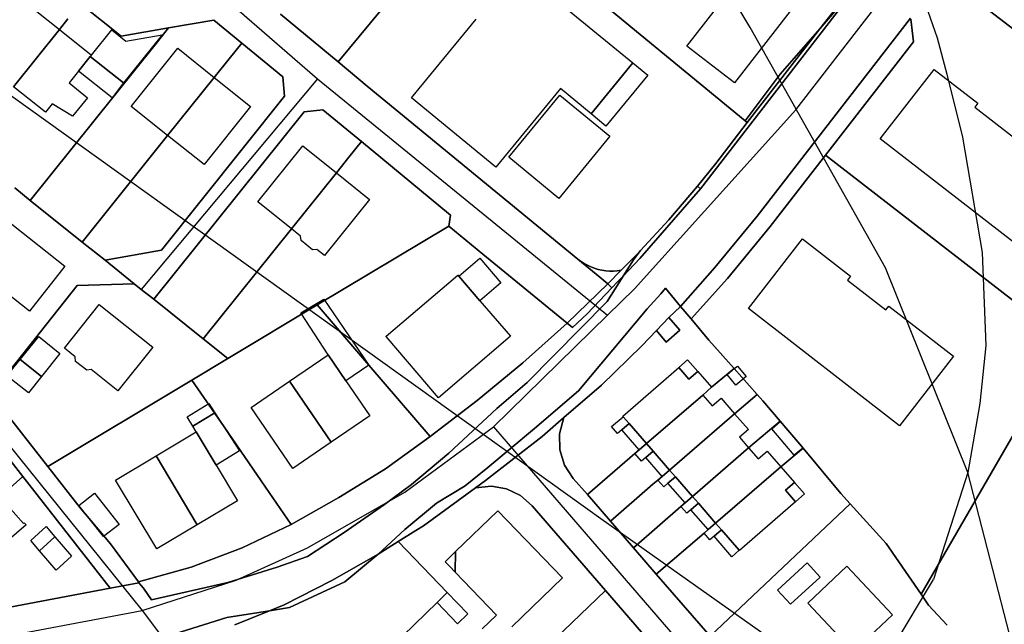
# Model space of a CAD drawing. Extents: x 577960 to 582939, y 6017202 to 6023066.
# Tile 57 of 217: x 578587 to 578735, y 6020746 to 6020836. Entities that reach past the tile are written whole.
import ezdxf

# ---------------------------------------------------------------- set-up
doc = ezdxf.new("R2010")
doc.units = 0
doc.header["$MEASUREMENT"] = 0
doc.linetypes.add('D', pattern=[0])
for name, color, linetype in [('LI__BAHNTR', 7, 'D'), ('LI__FLUR', 7, 'D'), ('LI__GEB', 7, 'Continuous'), ('LI__STRASSE', 7, 'Continuous')]:
    doc.layers.add(name, color=color, linetype=linetype)

msp = doc.modelspace()

# ---------------------------------------------------------------- linework, layer by layer
at = {"layer": 'LI__BAHNTR', "color": 250, "linetype": 'D', "true_color": 0x303030}
for p, q in [((578697.045, 6020835.321), (578664.259, 6020889.5)), ((578717.337, 6020799.235), (578697.045, 6020835.321)), ((578729.703, 6020768.485), (578717.337, 6020799.235)), ((578736.431, 6020742.458), (578729.703, 6020768.485))]:
    msp.add_line(p, q, dxfattribs=at)
at = {"layer": 'LI__FLUR', "color": 8, "linetype": 'D', "true_color": 0x808080}
for p, q in [((578696.272, 6020821.319), (578656.216, 6020854.287)), ((578656.216, 6020854.287), (578696.272, 6020821.319)), ((578654.396, 6020853.437), (578635.184, 6020830.167)), ((578635.184, 6020830.167), (578654.396, 6020853.437)), ((578689.564, 6020811.113), (578714.474, 6020843.27)), ((578714.474, 6020843.27), (578689.564, 6020811.113)), ((578726.203, 6020843.076), (578760.863, 6020816.216)), ((578760.863, 6020816.216), (578726.203, 6020843.076)), ((578711.555, 6020840.311), (578707.507, 6020835.104)), ((578707.507, 6020835.104), (578711.555, 6020840.311)), ((578602.586, 6020834.026), (578596.468, 6020838.934)), ((578596.468, 6020838.934), (578602.586, 6020834.026)), ((578710.366, 6020838.422), (578707.507, 6020835.104)), ((578707.507, 6020835.104), (578710.366, 6020838.422)), ((578593.33, 6020835.026), (578594.589, 6020836.595)), ((578594.589, 6020836.595), (578593.33, 6020835.026)), ((578616.501, 6020836.425), (578609.723, 6020835.255)), ((578609.723, 6020835.255), (578616.501, 6020836.425)), ((578620.699, 6020832.966), (578616.501, 6020836.425)), ((578616.501, 6020836.425), (578620.699, 6020832.966)), ((578635.184, 6020830.167), (578626.507, 6020837.314)), ((578626.507, 6020837.314), (578635.184, 6020830.167)), ((578721.107, 6020836.73), (578698.061, 6020806.995)), ((578698.061, 6020806.995), (578721.107, 6020836.73)), ((578721.13, 6020836.551), (578721.563, 6020833.182)), ((578721.563, 6020833.182), (578721.13, 6020836.551)), ((578586.442, 6020826.429), (578593.33, 6020835.026)), ((578593.33, 6020835.026), (578586.442, 6020826.429)), ((578609.723, 6020835.255), (578602.586, 6020834.026)), ((578602.586, 6020834.026), (578609.723, 6020835.255)), ((578609.723, 6020835.255), (578607.844, 6020832.916)), ((578607.844, 6020832.916), (578609.723, 6020835.255)), ((578696.601, 6020821.039), (578707.507, 6020835.104)), ((578707.507, 6020835.104), (578696.601, 6020821.039)), ((578707.507, 6020835.104), (578701.559, 6020828.296)), ((578701.559, 6020828.296), (578707.507, 6020835.104)), ((578607.844, 6020832.916), (578588.962, 6020809.355)), ((578588.962, 6020809.355), (578607.844, 6020832.916)), ((578618.82, 6020830.627), (578620.699, 6020832.966)), ((578620.699, 6020832.966), (578618.82, 6020830.627)), ((578620.699, 6020832.966), (578626.857, 6020827.898)), ((578626.857, 6020827.898), (578620.699, 6020832.966)), ((578721.563, 6020833.182), (578708.328, 6020816.141)), ((578708.328, 6020816.141), (578721.563, 6020833.182)), ((578616.571, 6020827.818), (578618.82, 6020830.627)), ((578618.82, 6020830.627), (578616.571, 6020827.818)), ((578635.184, 6020830.167), (578639.553, 6020826.508)), ((578639.553, 6020826.508), (578635.184, 6020830.167)), ((578609.574, 6020819.091), (578616.571, 6020827.818)), ((578616.571, 6020827.818), (578609.574, 6020819.091)), ((578626.857, 6020827.898), (578627.137, 6020825.019)), ((578627.137, 6020825.019), (578626.857, 6020827.898)), ((578701.559, 6020828.296), (578696.272, 6020821.319)), ((578696.272, 6020821.319), (578701.559, 6020828.296)), ((578639.553, 6020826.508), (578671.141, 6020800.557)), ((578671.141, 6020800.557), (578639.553, 6020826.508)), ((578627.137, 6020825.019), (578608.655, 6020801.898)), ((578608.655, 6020801.898), (578627.137, 6020825.019)), ((578607.485, 6020794.511), (578630.056, 6020822.67)), ((578630.056, 6020822.67), (578607.485, 6020794.511)), ((578630.056, 6020822.67), (578632.875, 6020822.94)), ((578632.875, 6020822.94), (578630.056, 6020822.67)), ((578632.875, 6020822.94), (578638.663, 6020818.181)), ((578638.663, 6020818.181), (578632.875, 6020822.94)), ((578691.853, 6020814.912), (578696.601, 6020821.039)), ((578696.601, 6020821.039), (578691.853, 6020814.912)), ((578696.601, 6020821.039), (578696.272, 6020821.319)), ((578696.272, 6020821.319), (578696.601, 6020821.039)), ((578596.759, 6020803.098), (578609.574, 6020819.091)), ((578609.574, 6020819.091), (578596.759, 6020803.098)), ((578636.794, 6020815.842), (578638.663, 6020818.181)), ((578638.663, 6020818.181), (578636.794, 6020815.842)), ((578638.663, 6020818.181), (578652.058, 6020807.145)), ((578652.058, 6020807.145), (578638.663, 6020818.181)), ((578634.915, 6020813.493), (578636.794, 6020815.842)), ((578636.794, 6020815.842), (578634.915, 6020813.493)), ((578708.328, 6020816.141), (578700.011, 6020805.433)), ((578700.011, 6020805.433), (578708.328, 6020816.141)), ((578744.563, 6020788.044), (578708.328, 6020816.141)), ((578708.328, 6020816.141), (578744.563, 6020788.044)), ((578689.124, 6020811.483), (578691.853, 6020814.912)), ((578691.853, 6020814.912), (578689.124, 6020811.483)), ((578628.157, 6020805.076), (578634.915, 6020813.493)), ((578634.915, 6020813.493), (578628.157, 6020805.076)), ((578684.836, 6020806.415), (578689.124, 6020811.483)), ((578689.124, 6020811.483), (578684.836, 6020806.415)), ((578689.124, 6020811.483), (578689.564, 6020811.113)), ((578689.564, 6020811.113), (578689.124, 6020811.483)), ((578586.623, 6020811.235), (578588.962, 6020809.355)), ((578588.962, 6020809.355), (578586.623, 6020811.235)), ((578680.488, 6020800.617), (578689.564, 6020811.113)), ((578689.564, 6020811.113), (578680.488, 6020800.617)), ((578588.962, 6020809.355), (578596.759, 6020803.098)), ((578596.759, 6020803.098), (578588.962, 6020809.355)), ((578652.058, 6020807.145), (578651.768, 6020805.496)), ((578651.768, 6020805.496), (578652.058, 6020807.145)), ((578698.061, 6020806.995), (578691.704, 6020799.268)), ((578691.704, 6020799.268), (578698.061, 6020806.995)), ((578651.768, 6020805.496), (578632.046, 6020793.671)), ((578632.046, 6020793.671), (578651.768, 6020805.496)), ((578656.917, 6020801.277), (578651.768, 6020805.496)), ((578651.768, 6020805.496), (578656.917, 6020801.277)), ((578680.588, 6020801.847), (578684.836, 6020806.415)), ((578684.836, 6020806.415), (578680.588, 6020801.847)), ((578700.011, 6020805.433), (578693.606, 6020797.654)), ((578693.606, 6020797.654), (578700.011, 6020805.433)), ((578614.902, 6020788.563), (578628.157, 6020805.076)), ((578628.157, 6020805.076), (578614.902, 6020788.563)), ((578600.188, 6020800.359), (578596.759, 6020803.098)), ((578596.759, 6020803.098), (578600.188, 6020800.359)), ((578608.655, 6020801.898), (578600.188, 6020800.359)), ((578600.188, 6020800.359), (578608.655, 6020801.898)), ((578669.582, 6020790.901), (578656.917, 6020801.277)), ((578656.917, 6020801.277), (578669.582, 6020790.901)), ((578677.659, 6020798.868), (578680.058, 6020801.307)), ((578680.058, 6020801.307), (578677.659, 6020798.868)), ((578680.588, 6020801.847), (578679.498, 6020800.457)), ((578679.498, 6020800.457), (578680.588, 6020801.847)), ((578680.058, 6020801.307), (578680.588, 6020801.847)), ((578680.588, 6020801.847), (578680.058, 6020801.307)), ((578600.188, 6020800.359), (578604.556, 6020796.85)), ((578604.556, 6020796.85), (578600.188, 6020800.359)), ((578671.141, 6020800.557), (578671.721, 6020800.128)), ((578674.45, 6020797.838), (578671.141, 6020800.557)), ((578671.141, 6020800.557), (578674.45, 6020797.838)), ((578671.721, 6020800.128), (578671.141, 6020800.557)), ((578671.721, 6020800.128), (578672.108, 6020799.884)), ((578672.108, 6020799.884), (578671.721, 6020800.128)), ((578672.108, 6020799.884), (578672.508, 6020799.661)), ((578672.508, 6020799.661), (578672.108, 6020799.884)), ((578672.508, 6020799.661), (578672.92, 6020799.461)), ((578672.92, 6020799.461), (578672.508, 6020799.661)), ((578672.92, 6020799.461), (578673.341, 6020799.283)), ((578673.341, 6020799.283), (578672.92, 6020799.461)), ((578677.969, 6020797.998), (578680.488, 6020800.617)), ((578680.488, 6020800.617), (578677.969, 6020797.998)), ((578679.498, 6020800.457), (578677.969, 6020797.998)), ((578677.969, 6020797.998), (578679.498, 6020800.457)), ((578673.341, 6020799.283), (578673.772, 6020799.129)), ((578673.772, 6020799.129), (578673.341, 6020799.283)), ((578673.772, 6020799.129), (578674.21, 6020798.998)), ((578674.21, 6020798.998), (578673.772, 6020799.129)), ((578674.21, 6020798.998), (578674.776, 6020798.876)), ((578674.776, 6020798.876), (578674.21, 6020798.998)), ((578674.776, 6020798.876), (578675.35, 6020798.793)), ((578675.35, 6020798.793), (578674.776, 6020798.876)), ((578675.35, 6020798.793), (578675.928, 6020798.751)), ((578675.928, 6020798.751), (578675.35, 6020798.793)), ((578677.969, 6020797.998), (578675.56, 6020794.18)), ((578675.56, 6020794.18), (578677.969, 6020797.998)), ((578677.659, 6020798.868), (578675.66, 6020796.849)), ((578675.66, 6020796.849), (578677.659, 6020798.868)), ((578675.928, 6020798.751), (578676.507, 6020798.749)), ((578676.507, 6020798.749), (578675.928, 6020798.751)), ((578676.507, 6020798.749), (578677.085, 6020798.789)), ((578677.085, 6020798.789), (578676.507, 6020798.749)), ((578677.085, 6020798.789), (578677.659, 6020798.868)), ((578677.659, 6020798.868), (578677.085, 6020798.789)), ((578677.129, 6020797.119), (578677.969, 6020797.998)), ((578677.969, 6020797.998), (578677.129, 6020797.119)), ((578691.704, 6020799.268), (578686.576, 6020793.443)), ((578686.576, 6020793.443), (578691.704, 6020799.268)), ((578595.999, 6020796.56), (578583.094, 6020780.327)), ((578583.094, 6020780.327), (578595.999, 6020796.56)), ((578604.556, 6020796.85), (578595.999, 6020796.56)), ((578595.999, 6020796.56), (578604.556, 6020796.85)), ((578604.556, 6020796.85), (578605.617, 6020796.003)), ((578605.617, 6020796.003), (578604.556, 6020796.85)), ((578675.66, 6020796.849), (578669.582, 6020790.901)), ((578669.582, 6020790.901), (578675.66, 6020796.849)), ((578675.66, 6020796.849), (578674.45, 6020797.838)), ((578674.45, 6020797.838), (578675.66, 6020796.849)), ((578676.259, 6020796.209), (578675.66, 6020796.849)), ((578675.66, 6020796.849), (578676.259, 6020796.209)), ((578676.259, 6020796.209), (578677.129, 6020797.119)), ((578677.129, 6020797.119), (578676.259, 6020796.209)), ((578693.606, 6020797.654), (578688.157, 6020791.572)), ((578688.157, 6020791.572), (578693.606, 6020797.654)), ((578605.617, 6020796.003), (578607.485, 6020794.511)), ((578607.485, 6020794.511), (578605.617, 6020796.003)), ((578672.541, 6020792.331), (578676.259, 6020796.209)), ((578676.259, 6020796.209), (578672.541, 6020792.331)), ((578683.627, 6020795.339), (578681.578, 6020793.06)), ((578681.578, 6020793.06), (578683.627, 6020795.339)), ((578684.326, 6020796.199), (578683.627, 6020795.339)), ((578683.627, 6020795.339), (578684.326, 6020796.199)), ((578686.576, 6020793.443), (578684.326, 6020796.199)), ((578684.326, 6020796.199), (578686.576, 6020793.443)), ((578614.902, 6020788.563), (578607.485, 6020794.511)), ((578607.485, 6020794.511), (578614.902, 6020788.563)), ((578632.046, 6020793.671), (578618.601, 6020785.604)), ((578618.601, 6020785.604), (578632.046, 6020793.671)), ((578632.046, 6020793.671), (578639.789, 6020784.631)), ((578639.789, 6020784.631), (578632.046, 6020793.671)), ((578675.56, 6020794.18), (578663.574, 6020782.005)), ((578663.574, 6020782.005), (578675.56, 6020794.18)), ((578670.342, 6020790.281), (578672.541, 6020792.331)), ((578672.541, 6020792.331), (578670.342, 6020790.281)), ((578681.578, 6020793.06), (578671.282, 6020780.765)), ((578671.282, 6020780.765), (578681.578, 6020793.06)), ((578686.576, 6020793.443), (578684.826, 6020791.751)), ((578684.826, 6020791.751), (578686.576, 6020793.443)), ((578686.576, 6020793.443), (578688.157, 6020791.572)), ((578688.157, 6020791.572), (578686.576, 6020793.443)), ((578669.582, 6020790.901), (578662.905, 6020784.984)), ((578662.905, 6020784.984), (578669.582, 6020790.901)), ((578669.582, 6020790.901), (578670.342, 6020790.281)), ((578670.342, 6020790.281), (578669.582, 6020790.901)), ((578684.826, 6020791.751), (578682.957, 6020789.801)), ((578682.957, 6020789.801), (578684.826, 6020791.751)), ((578686.466, 6020789.851), (578684.826, 6020791.751)), ((578684.826, 6020791.751), (578686.466, 6020789.851)), ((578688.157, 6020791.572), (578690.849, 6020788.389)), ((578690.849, 6020788.389), (578688.157, 6020791.572)), ((578682.957, 6020789.801), (578680.788, 6020787.532)), ((578680.788, 6020787.532), (578682.957, 6020789.801)), ((578682.957, 6020789.801), (578684.427, 6020788.072)), ((578684.427, 6020788.072), (578682.957, 6020789.801)), ((578684.427, 6020788.072), (578686.466, 6020789.851)), ((578686.466, 6020789.851), (578684.427, 6020788.072)), ((578618.601, 6020785.604), (578614.902, 6020788.563)), ((578614.902, 6020788.563), (578618.601, 6020785.604)), ((578690.849, 6020788.389), (578694.62, 6020784.131)), ((578694.62, 6020784.131), (578690.849, 6020788.389)), ((578722.691, 6020750.242), (578744.563, 6020788.044)), ((578744.563, 6020788.044), (578722.691, 6020750.242)), ((578680.788, 6020787.532), (578674.7, 6020781.605)), ((578674.7, 6020781.605), (578680.788, 6020787.532)), ((578613.233, 6020782.385), (578618.601, 6020785.604)), ((578618.601, 6020785.604), (578613.233, 6020782.385)), ((578662.905, 6020784.984), (578656.067, 6020779.296)), ((578656.067, 6020779.296), (578662.905, 6020784.984)), ((578639.789, 6020784.631), (578648.99, 6020773.888)), ((578648.99, 6020773.888), (578639.789, 6020784.631)), ((578694.62, 6020784.131), (578691.244, 6020781.295)), ((578691.244, 6020781.295), (578694.62, 6020784.131)), ((578694.62, 6020784.131), (578694.653, 6020784.094)), ((578694.653, 6020784.094), (578694.62, 6020784.131)), ((578694.653, 6020784.094), (578698.107, 6020780.194)), ((578698.107, 6020780.194), (578694.653, 6020784.094)), ((578613.233, 6020782.385), (578591.591, 6020769.411)), ((578591.591, 6020769.411), (578613.233, 6020782.385)), ((578618.042, 6020775.378), (578613.233, 6020782.385)), ((578613.233, 6020782.385), (578618.042, 6020775.378)), ((578663.574, 6020782.005), (578658.986, 6020778.096)), ((578658.986, 6020778.096), (578663.574, 6020782.005)), ((578671.282, 6020780.765), (578664.644, 6020775.127)), ((578664.644, 6020775.127), (578671.282, 6020780.765)), ((578674.7, 6020781.605), (578669.073, 6020776.737)), ((578669.073, 6020776.737), (578674.7, 6020781.605)), ((578691.244, 6020781.295), (578689.905, 6020780.135)), ((578689.905, 6020780.135), (578691.244, 6020781.295)), ((578591.591, 6020769.411), (578583.704, 6020779.467)), ((578583.704, 6020779.467), (578591.591, 6020769.411)), ((578656.067, 6020779.296), (578648.99, 6020773.888)), ((578648.99, 6020773.888), (578656.067, 6020779.296)), ((578689.905, 6020780.135), (578681.478, 6020772.848)), ((578681.478, 6020772.848), (578689.905, 6020780.135)), ((578694.703, 6020777.336), (578698.107, 6020780.194)), ((578698.107, 6020780.194), (578694.703, 6020777.336)), ((578698.107, 6020780.194), (578698.934, 6020779.261)), ((578698.934, 6020779.261), (578698.107, 6020780.194)), ((578698.934, 6020779.261), (578701.534, 6020776.225)), ((578701.534, 6020776.225), (578698.934, 6020779.261)), ((578658.986, 6020778.096), (578651.799, 6020771.419)), ((578651.799, 6020771.419), (578658.986, 6020778.096)), ((578684.927, 6020768.879), (578694.703, 6020777.336)), ((578694.703, 6020777.336), (578684.927, 6020768.879)), ((578669.073, 6020776.737), (578665.784, 6020773.888)), ((578665.784, 6020773.888), (578669.073, 6020776.737)), ((578668.423, 6020774.328), (578669.073, 6020776.737)), ((578669.073, 6020776.737), (578668.423, 6020774.328)), ((578701.534, 6020776.225), (578696.792, 6020772.208)), ((578696.792, 6020772.208), (578701.534, 6020776.225)), ((578701.534, 6020776.225), (578702.388, 6020775.229)), ((578702.388, 6020775.229), (578701.534, 6020776.225)), ((578624.271, 6020766.302), (578618.042, 6020775.378)), ((578618.042, 6020775.378), (578624.271, 6020766.302)), ((578664.644, 6020775.127), (578657.647, 6020769.25)), ((578657.647, 6020769.25), (578664.644, 6020775.127)), ((578668.463, 6020771.929), (578668.423, 6020774.328)), ((578668.423, 6020774.328), (578668.463, 6020771.929)), ((578702.388, 6020775.229), (578704.778, 6020772.406)), ((578704.778, 6020772.406), (578702.388, 6020775.229)), ((578648.99, 6020773.888), (578642.273, 6020769.08)), ((578642.273, 6020769.08), (578648.99, 6020773.888)), ((578665.784, 6020773.888), (578657.317, 6020767.29)), ((578657.317, 6020767.29), (578665.784, 6020773.888)), ((578681.478, 6020772.848), (578680.368, 6020771.888)), ((578680.368, 6020771.888), (578681.478, 6020772.848)), ((578584.533, 6020772.158), (578587.86, 6020767.889)), ((578587.86, 6020767.889), (578584.533, 6020772.158)), ((578651.799, 6020771.419), (578646.181, 6020766.701)), ((578646.181, 6020766.701), (578651.799, 6020771.419)), ((578669.153, 6020769.619), (578668.463, 6020771.929)), ((578668.463, 6020771.929), (578669.153, 6020769.619)), ((578679.739, 6020771.349), (578672.601, 6020765.181)), ((578672.601, 6020765.181), (578679.739, 6020771.349)), ((578680.368, 6020771.888), (578679.739, 6020771.349)), ((578679.739, 6020771.349), (578680.368, 6020771.888)), ((578696.792, 6020772.208), (578688.376, 6020764.901)), ((578688.376, 6020764.901), (578696.792, 6020772.208)), ((578701.641, 6020769.359), (578704.984, 6020772.16)), ((578704.984, 6020772.16), (578701.641, 6020769.359)), ((578704.778, 6020772.406), (578704.984, 6020772.16)), ((578704.984, 6020772.16), (578704.778, 6020772.406)), ((578704.984, 6020772.16), (578710.665, 6020765.342)), ((578710.665, 6020765.342), (578704.984, 6020772.16)), ((578596.45, 6020763.213), (578591.591, 6020769.411)), ((578591.591, 6020769.411), (578596.45, 6020763.213)), ((578642.273, 6020769.08), (578635.295, 6020764.742)), ((578635.295, 6020764.742), (578642.273, 6020769.08)), ((578657.647, 6020769.25), (578654.248, 6020766.491)), ((578654.248, 6020766.491), (578657.647, 6020769.25)), ((578670.482, 6020767.62), (578669.153, 6020769.619)), ((578669.153, 6020769.619), (578670.482, 6020767.62)), ((578683.817, 6020767.92), (578684.927, 6020768.879)), ((578684.927, 6020768.879), (578683.817, 6020767.92)), ((578691.844, 6020760.902), (578701.641, 6020769.359)), ((578701.641, 6020769.359), (578691.844, 6020760.902)), ((578587.86, 6020767.889), (578584.496, 6020764.884)), ((578584.496, 6020764.884), (578587.86, 6020767.889)), ((578587.86, 6020767.889), (578600.927, 6020751.12)), ((578600.927, 6020751.12), (578587.86, 6020767.889)), ((578657.317, 6020767.29), (578655.808, 6020766.191)), ((578655.808, 6020766.191), (578657.317, 6020767.29)), ((578672.601, 6020765.181), (578670.482, 6020767.62)), ((578670.482, 6020767.62), (578672.601, 6020765.181)), ((578682.438, 6020766.73), (578683.177, 6020767.37)), ((578683.177, 6020767.37), (578682.438, 6020766.73)), ((578683.177, 6020767.37), (578683.817, 6020767.92)), ((578683.817, 6020767.92), (578683.177, 6020767.37)), ((578628.128, 6020760.683), (578624.271, 6020766.302)), ((578624.271, 6020766.302), (578628.128, 6020760.683)), ((578646.181, 6020766.701), (578642.113, 6020763.722)), ((578642.113, 6020763.722), (578646.181, 6020766.701)), ((578647.991, 6020760.503), (578655.808, 6020766.191)), ((578655.808, 6020766.191), (578647.991, 6020760.503)), ((578654.248, 6020766.491), (578649.92, 6020763.882)), ((578649.92, 6020763.882), (578654.248, 6020766.491)), ((578655.808, 6020766.191), (578658.177, 6020766.471)), ((578658.177, 6020766.471), (578655.808, 6020766.191)), ((578658.177, 6020766.471), (578660.456, 6020766.051)), ((578660.456, 6020766.051), (578658.177, 6020766.471)), ((578660.456, 6020766.051), (578662.555, 6020765.051)), ((578662.555, 6020765.051), (578660.456, 6020766.051)), ((578676.04, 6020761.203), (578682.438, 6020766.73)), ((578682.438, 6020766.73), (578676.04, 6020761.203)), ((578635.295, 6020764.742), (578628.128, 6020760.683)), ((578628.128, 6020760.683), (578635.295, 6020764.742)), ((578662.555, 6020765.051), (578664.305, 6020763.512)), ((578664.305, 6020763.512), (578662.555, 6020765.051)), ((578672.601, 6020765.181), (578676.04, 6020761.203)), ((578676.04, 6020761.203), (578672.601, 6020765.181)), ((578688.376, 6020764.901), (578687.256, 6020763.941)), ((578687.256, 6020763.941), (578688.376, 6020764.901)), ((578710.665, 6020765.342), (578712.05, 6020763.801)), ((578712.05, 6020763.801), (578710.665, 6020765.342)), ((578600.978, 6020757.775), (578596.45, 6020763.213)), ((578596.45, 6020763.213), (578600.978, 6020757.775)), ((578642.113, 6020763.722), (578636.095, 6020759.484)), ((578636.095, 6020759.484), (578642.113, 6020763.722)), ((578649.92, 6020763.882), (578645.192, 6020759.923)), ((578645.192, 6020759.923), (578649.92, 6020763.882)), ((578664.305, 6020763.512), (578675.321, 6020750.787)), ((578675.321, 6020750.787), (578664.305, 6020763.512)), ((578686.636, 6020763.402), (578679.499, 6020757.214)), ((578679.499, 6020757.214), (578686.636, 6020763.402)), ((578687.256, 6020763.941), (578686.636, 6020763.402)), ((578686.636, 6020763.402), (578687.256, 6020763.941)), ((578712.05, 6020763.801), (578691.005, 6020743.909)), ((578691.005, 6020743.909), (578712.05, 6020763.801)), ((578712.05, 6020763.801), (578717.437, 6020757.825)), ((578717.437, 6020757.825), (578712.05, 6020763.801)), ((578679.499, 6020757.214), (578676.04, 6020761.203)), ((578676.04, 6020761.203), (578679.499, 6020757.214)), ((578628.128, 6020760.683), (578620.771, 6020757.185)), ((578620.771, 6020757.185), (578628.128, 6020760.683)), ((578645.192, 6020759.923), (578641.183, 6020756.245)), ((578641.183, 6020756.245), (578645.192, 6020759.923)), ((578644.192, 6020758.124), (578646.831, 6020759.783)), ((578646.831, 6020759.783), (578644.192, 6020758.124)), ((578646.831, 6020759.783), (578647.991, 6020760.503)), ((578647.991, 6020760.503), (578646.831, 6020759.783)), ((578690.105, 6020759.403), (578690.725, 6020759.943)), ((578690.725, 6020759.943), (578690.105, 6020759.403)), ((578690.725, 6020759.943), (578691.844, 6020760.902)), ((578691.844, 6020760.902), (578690.725, 6020759.943)), ((578636.095, 6020759.484), (578630.587, 6020755.905)), ((578630.587, 6020755.905), (578636.095, 6020759.484)), ((578641.183, 6020756.245), (578644.192, 6020758.124)), ((578644.192, 6020758.124), (578641.183, 6020756.245)), ((578651.56, 6020750.477), (578644.192, 6020758.124)), ((578644.192, 6020758.124), (578651.56, 6020750.477)), ((578682.938, 6020753.226), (578690.105, 6020759.403)), ((578690.105, 6020759.403), (578682.938, 6020753.226)), ((578605.217, 6020752.067), (578600.978, 6020757.775)), ((578600.978, 6020757.775), (578605.217, 6020752.067)), ((578620.771, 6020757.185), (578613.104, 6020754.276)), ((578613.104, 6020754.276), (578620.771, 6020757.185)), ((578682.938, 6020753.226), (578679.499, 6020757.214)), ((578679.499, 6020757.214), (578682.938, 6020753.226)), ((578717.437, 6020757.825), (578722.691, 6020750.242)), ((578722.691, 6020750.242), (578717.437, 6020757.825)), ((578630.587, 6020755.905), (578625.999, 6020754.276)), ((578625.999, 6020754.276), (578630.587, 6020755.905)), ((578634.236, 6020752.267), (578641.183, 6020756.245)), ((578641.183, 6020756.245), (578634.236, 6020752.267)), ((578636.175, 6020752.087), (578641.183, 6020756.245)), ((578641.183, 6020756.245), (578636.175, 6020752.087)), ((578613.104, 6020754.276), (578605.217, 6020752.067)), ((578605.217, 6020752.067), (578613.104, 6020754.276)), ((578625.999, 6020754.276), (578618.622, 6020751.967)), ((578618.622, 6020751.967), (578625.999, 6020754.276)), ((578627.079, 6020748.638), (578634.236, 6020752.267)), ((578634.236, 6020752.267), (578627.079, 6020748.638)), ((578691.005, 6020743.909), (578682.938, 6020753.226)), ((578682.938, 6020753.226), (578691.005, 6020743.909)), ((578600.927, 6020751.12), (578559.79, 6020743.403)), ((578559.79, 6020743.403), (578600.927, 6020751.12)), ((578600.927, 6020751.12), (578605.255, 6020751.932)), ((578605.255, 6020751.932), (578600.927, 6020751.12)), ((578605.255, 6020751.932), (578605.217, 6020752.067)), ((578605.217, 6020752.067), (578605.255, 6020751.932)), ((578605.937, 6020751.127), (578605.255, 6020751.932)), ((578605.255, 6020751.932), (578605.937, 6020751.127)), ((578607.156, 6020749.368), (578605.937, 6020751.127)), ((578605.937, 6020751.127), (578607.156, 6020749.368)), ((578618.622, 6020751.967), (578607.156, 6020749.368)), ((578607.156, 6020749.368), (578618.622, 6020751.967)), ((578627.888, 6020748.22), (578636.175, 6020752.087)), ((578636.175, 6020752.087), (578627.888, 6020748.22)), ((578675.321, 6020750.787), (578664.995, 6020740.94)), ((578664.995, 6020740.94), (578675.321, 6020750.787)), ((578682.708, 6020742.25), (578675.321, 6020750.787)), ((578675.321, 6020750.787), (578682.708, 6020742.25)), ((578650.02, 6020748.998), (578651.56, 6020750.477)), ((578651.56, 6020750.477), (578650.02, 6020748.998)), ((578654.648, 6020747.278), (578651.56, 6020750.477)), ((578651.56, 6020750.477), (578654.648, 6020747.278)), ((578723.812, 6020748.579), (578722.691, 6020750.242)), ((578722.691, 6020750.242), (578723.812, 6020748.579)), ((578624.887, 6020747.753), (578618.442, 6020746.751)), ((578618.442, 6020746.751), (578624.887, 6020747.753)), ((578619.652, 6020745.639), (578624.887, 6020747.753)), ((578624.887, 6020747.753), (578619.652, 6020745.639)), ((578624.887, 6020747.753), (578627.079, 6020748.638)), ((578627.079, 6020748.638), (578624.887, 6020747.753)), ((578624.887, 6020747.753), (578627.888, 6020748.22)), ((578627.888, 6020748.22), (578624.887, 6020747.753)), ((578641.713, 6020740.951), (578650.02, 6020748.998)), ((578650.02, 6020748.998), (578641.713, 6020740.951)), ((578650.02, 6020748.998), (578653.109, 6020745.789)), ((578653.109, 6020745.789), (578650.02, 6020748.998)), ((578726.626, 6020745.586), (578723.812, 6020748.579)), ((578723.812, 6020748.579), (578726.626, 6020745.586)), ((578618.442, 6020746.751), (578610.636, 6020744.306)), ((578610.636, 6020744.306), (578618.442, 6020746.751)), ((578653.109, 6020745.789), (578654.648, 6020747.278)), ((578654.648, 6020747.278), (578653.109, 6020745.789))]:
    msp.add_line(p, q, dxfattribs=at)
at = {"layer": 'LI__GEB', "color": 5, "linetype": 'D', "true_color": 0x0000ff}
for p, q in [((578658.345, 6020847.29), (578679.418, 6020829.986)), ((578687.515, 6020832.485), (578696.971, 6020844.63)), ((578588.261, 6020839.084), (578593.33, 6020835.026)), ((578704.068, 6020839.092), (578694.662, 6020827.027)), ((578646.19, 6020824.769), (578655.896, 6020836.544)), ((578593.33, 6020835.026), (578586.442, 6020826.429)), ((578586.442, 6020826.429), (578593.33, 6020835.026)), ((578593.33, 6020835.026), (578598.138, 6020831.177)), ((578604.116, 6020823.46), (578611.103, 6020832.186)), ((578611.103, 6020832.186), (578616.571, 6020827.818)), ((578694.662, 6020827.027), (578687.515, 6020832.485)), ((578597.969, 6020830.966), (578596.215, 6020828.78)), ((578598.138, 6020831.177), (578597.969, 6020830.966)), ((578679.418, 6020829.986), (578673.14, 6020822.369)), ((578716.554, 6020818.595), (578724.654, 6020829.023)), ((578724.654, 6020829.023), (578731.206, 6020823.934)), ((578596.215, 6020828.78), (578594.78, 6020826.992)), ((578616.571, 6020827.818), (578609.574, 6020819.091)), ((578609.574, 6020819.091), (578616.571, 6020827.818)), ((578616.571, 6020827.818), (578622.039, 6020823.45)), ((578591.241, 6020822.58), (578586.442, 6020826.429)), ((578594.78, 6020826.992), (578597.544, 6020824.774)), ((578668.552, 6020826.138), (578658.846, 6020814.362)), ((578673.14, 6020822.369), (578668.552, 6020826.138)), ((578597.544, 6020824.774), (578595.295, 6020821.98)), ((578658.846, 6020814.362), (578646.19, 6020824.769)), ((578592.243, 6020823.829), (578591.241, 6020822.58)), ((578595.295, 6020821.98), (578592.243, 6020823.829)), ((578609.574, 6020819.091), (578604.116, 6020823.46)), ((578622.039, 6020823.45), (578615.042, 6020814.723)), ((578731.206, 6020823.934), (578730.747, 6020823.342)), ((578730.747, 6020823.342), (578736.541, 6020818.84)), ((578615.042, 6020814.723), (578609.574, 6020819.091)), ((578623.129, 6020809.125), (578629.896, 6020817.532)), ((578629.896, 6020817.532), (578634.915, 6020813.493)), ((578738.616, 6020801.476), (578716.554, 6020818.595)), ((578634.915, 6020813.493), (578628.157, 6020805.076)), ((578628.157, 6020805.076), (578634.915, 6020813.493)), ((578634.915, 6020813.493), (578639.883, 6020809.495)), ((578628.157, 6020805.076), (578623.129, 6020809.125)), ((578639.883, 6020809.495), (578633.115, 6020801.088)), ((578586.193, 6020805.787), (578594.16, 6020799.459)), ((578629.517, 6020803.977), (578628.157, 6020805.076)), ((578629.627, 6020803.317), (578629.517, 6020803.977)), ((578631.316, 6020801.938), (578629.627, 6020803.317)), ((578696.776, 6020793.135), (578704.884, 6020803.572)), ((578704.884, 6020803.572), (578712.08, 6020797.984)), ((578631.996, 6020801.978), (578631.316, 6020801.938)), ((578633.115, 6020801.088), (578631.996, 6020801.978)), ((578594.16, 6020799.459), (578588.842, 6020792.702)), ((578588.842, 6020792.702), (578580.835, 6020799.06)), ((578642.392, 6020788.952), (578653.158, 6020798.139)), ((578653.158, 6020798.139), (578653.188, 6020798.109)), ((578653.188, 6020798.109), (578653.298, 6020797.979)), ((578653.298, 6020797.979), (578656.457, 6020794.28)), ((578712.08, 6020797.984), (578711.62, 6020797.391)), ((578711.62, 6020797.391), (578717.393, 6020792.907)), ((578594.1, 6020787.154), (578599.308, 6020793.721)), ((578599.308, 6020793.721), (578607.345, 6020787.334)), ((578629.557, 6020792.471), (578633.018, 6020794.531)), ((578633.018, 6020794.531), (578639.789, 6020784.631)), ((578656.457, 6020794.28), (578661.025, 6020788.952)), ((578633.672, 6020786.179), (578629.557, 6020792.471)), ((578719.47, 6020775.504), (578696.776, 6020793.135)), ((578717.393, 6020792.907), (578717.853, 6020793.499)), ((578717.853, 6020793.499), (578727.576, 6020785.948)), ((578642.362, 6020788.922), (578642.392, 6020788.952)), ((578650.239, 6020779.726), (578642.362, 6020788.922)), ((578660.995, 6020788.922), (578650.239, 6020779.726)), ((578661.025, 6020788.952), (578660.995, 6020788.922)), ((578595.68, 6020785.884), (578594.1, 6020787.154)), ((578607.345, 6020787.334), (578602.117, 6020780.776)), ((578627.887, 6020782.223), (578633.672, 6020786.179)), ((578636.343, 6020782.274), (578633.672, 6020786.179)), ((578633.672, 6020786.179), (578636.343, 6020782.274)), ((578585.454, 6020782.996), (578587.423, 6020785.455)), ((578587.423, 6020785.455), (578590.632, 6020782.905)), ((578595.76, 6020785.185), (578595.68, 6020785.884)), ((578597.429, 6020783.865), (578595.76, 6020785.185)), ((578727.576, 6020785.948), (578719.47, 6020775.504)), ((578598.119, 6020783.945), (578597.429, 6020783.865)), ((578602.117, 6020780.776), (578598.119, 6020783.945)), ((578639.789, 6020784.631), (578636.343, 6020782.274)), ((578677.899, 6020776.966), (578686.306, 6020784.283)), ((578686.306, 6020784.283), (578687.835, 6020782.524)), ((578687.835, 6020782.524), (578689.165, 6020783.684)), ((578689.165, 6020783.684), (578691.244, 6020781.295)), ((578693.581, 6020783.193), (578694.653, 6020784.094)), ((578694.896, 6020781.628), (578693.581, 6020783.193)), ((578694.653, 6020784.094), (578695.113, 6020784.479)), ((578695.113, 6020784.479), (578696.427, 6020782.915)), ((578588.662, 6020780.446), (578585.454, 6020782.996)), ((578590.632, 6020782.905), (578588.662, 6020780.446)), ((578622.102, 6020778.266), (578627.887, 6020782.223)), ((578627.887, 6020782.223), (578634.151, 6020773.065)), ((578634.151, 6020773.065), (578627.887, 6020782.223)), ((578636.343, 6020782.274), (578639.935, 6020777.021)), ((578696.427, 6020782.915), (578694.896, 6020781.628)), ((578691.244, 6020781.295), (578689.905, 6020780.135)), ((578612.496, 6020776.884), (578615.76, 6020778.839)), ((578615.76, 6020778.839), (578616.671, 6020777.441)), ((578689.905, 6020780.135), (578681.478, 6020772.848)), ((578681.478, 6020772.848), (578689.905, 6020780.135)), ((578689.905, 6020780.135), (578691.334, 6020778.496)), ((578691.334, 6020778.496), (578692.674, 6020779.665)), ((578692.674, 6020779.665), (578694.703, 6020777.336)), ((578616.671, 6020777.441), (578613.353, 6020775.453)), ((578628.365, 6020769.108), (578622.102, 6020778.266)), ((578694.703, 6020777.336), (578684.927, 6020768.879)), ((578684.927, 6020768.879), (578694.703, 6020777.336)), ((578694.703, 6020777.336), (578696.762, 6020774.967)), ((578613.353, 6020775.453), (578612.496, 6020776.884)), ((578639.935, 6020777.021), (578634.151, 6020773.065)), ((578676.23, 6020775.387), (578677.969, 6020776.886)), ((578678.859, 6020775.867), (578677.749, 6020774.907)), ((578677.969, 6020776.886), (578677.899, 6020776.966)), ((578678.859, 6020775.867), (578677.969, 6020776.886)), ((578677.969, 6020776.886), (578678.859, 6020775.867)), ((578681.478, 6020772.848), (578678.859, 6020775.867)), ((578700.26, 6020775.08), (578701.534, 6020776.16)), ((578701.534, 6020776.16), (578704.915, 6020772.167)), ((578607.835, 6020770.986), (578613.865, 6020774.598)), ((578613.865, 6020774.598), (578616.842, 6020769.629)), ((578677.12, 6020774.357), (578676.23, 6020775.387)), ((578677.749, 6020774.907), (578677.12, 6020774.357)), ((578696.762, 6020774.967), (578695.413, 6020773.797)), ((578703.64, 6020771.088), (578700.26, 6020775.08)), ((578634.151, 6020773.065), (578628.365, 6020769.108)), ((578680.368, 6020771.888), (578681.478, 6020772.848)), ((578682.458, 6020771.728), (578681.478, 6020772.848)), ((578681.478, 6020772.848), (578682.458, 6020771.728)), ((578695.413, 6020773.797), (578696.792, 6020772.208)), ((578679.739, 6020771.349), (578680.368, 6020771.888)), ((578680.698, 6020770.219), (578679.739, 6020771.349)), ((578682.458, 6020771.728), (578681.348, 6020770.769)), ((578684.927, 6020768.879), (578682.458, 6020771.728)), ((578696.792, 6020772.208), (578688.376, 6020764.901)), ((578688.376, 6020764.901), (578696.792, 6020772.208)), ((578696.792, 6020772.208), (578698.252, 6020770.539)), ((578698.252, 6020770.539), (578699.601, 6020771.708)), ((578699.601, 6020771.708), (578701.641, 6020769.359)), ((578704.915, 6020772.167), (578703.64, 6020771.088)), ((578601.768, 6020767.351), (578607.835, 6020770.986)), ((578607.835, 6020770.986), (578614.023, 6020760.658)), ((578614.023, 6020760.658), (578607.835, 6020770.986)), ((578681.348, 6020770.769), (578680.698, 6020770.219)), ((578616.842, 6020769.629), (578620.053, 6020764.27)), ((578683.817, 6020767.92), (578684.927, 6020768.879)), ((578685.807, 6020767.86), (578684.927, 6020768.879)), ((578684.927, 6020768.879), (578685.807, 6020767.86)), ((578691.844, 6020760.902), (578701.641, 6020769.359)), ((578701.641, 6020769.359), (578691.844, 6020760.902)), ((578701.641, 6020769.359), (578703.67, 6020767.02)), ((578607.956, 6020757.023), (578601.768, 6020767.351)), ((578683.177, 6020767.37), (578683.817, 6020767.92)), ((578684.057, 6020766.35), (578683.177, 6020767.37)), ((578685.807, 6020767.86), (578684.687, 6020766.9)), ((578688.376, 6020764.901), (578685.807, 6020767.86)), ((578703.67, 6020767.02), (578702.32, 6020765.85)), ((578684.687, 6020766.9), (578684.057, 6020766.35)), ((578702.32, 6020765.85), (578703.83, 6020764.111)), ((578584.498, 6020764.762), (578587.925, 6020760.825)), ((578596.239, 6020763.559), (578598.572, 6020765.404)), ((578598.572, 6020765.404), (578602.275, 6020760.72)), ((578620.053, 6020764.27), (578614.023, 6020760.658)), ((578687.256, 6020763.941), (578688.376, 6020764.901)), ((578688.376, 6020764.901), (578689.255, 6020763.891)), ((578689.255, 6020763.891), (578688.376, 6020764.901)), ((578703.83, 6020764.111), (578695.413, 6020756.794)), ((578599.942, 6020758.876), (578596.239, 6020763.559)), ((578652.809, 6020756.635), (578659.157, 6020762.752)), ((578659.157, 6020762.752), (578668.863, 6020752.696)), ((578686.636, 6020763.402), (578687.256, 6020763.941)), ((578687.526, 6020762.382), (578686.636, 6020763.402)), ((578688.136, 6020762.912), (578687.526, 6020762.382)), ((578689.255, 6020763.891), (578688.136, 6020762.912)), ((578691.844, 6020760.902), (578689.255, 6020763.891)), ((578588.325, 6020760.648), (578584.301, 6020757.17)), ((578587.925, 6020760.825), (578588.059, 6020760.945)), ((578588.059, 6020760.945), (578588.325, 6020760.648)), ((578589.016, 6020758.311), (578591.34, 6020760.419)), ((578591.34, 6020760.419), (578592.644, 6020758.871)), ((578602.275, 6020760.72), (578599.942, 6020758.876)), ((578614.023, 6020760.658), (578607.956, 6020757.023)), ((578690.105, 6020759.403), (578690.725, 6020759.943)), ((578690.725, 6020759.943), (578691.844, 6020760.902)), ((578692.724, 6020759.893), (578691.605, 6020758.923)), ((578691.844, 6020760.902), (578692.724, 6020759.893)), ((578692.724, 6020759.893), (578691.844, 6020760.902)), ((578695.383, 6020756.824), (578692.724, 6020759.893)), ((578590.328, 6020756.768), (578589.016, 6020758.311)), ((578592.644, 6020758.871), (578590.328, 6020756.768)), ((578690.985, 6020758.383), (578690.105, 6020759.403)), ((578691.605, 6020758.923), (578690.985, 6020758.383)), ((578652.759, 6020753.526), (578652.809, 6020756.635)), ((578695.413, 6020756.794), (578695.383, 6020756.824)), ((578701.121, 6020750.856), (578705.609, 6020754.945)), ((578705.609, 6020754.945), (578707.559, 6020752.805)), ((578705.67, 6020748.907), (578711.527, 6020754.435)), ((578711.527, 6020754.435), (578718.395, 6020747.147)), ((578658.947, 6020747.078), (578652.759, 6020753.526)), ((578668.863, 6020752.696), (578661.236, 6020745.339)), ((578707.559, 6020752.805), (578703.07, 6020748.717)), ((578703.07, 6020748.717), (578701.121, 6020750.856)), ((578712.537, 6020741.62), (578705.67, 6020748.907)), ((578656.788, 6020745.039), (578658.947, 6020747.078)), ((578718.395, 6020747.147), (578712.537, 6020741.62))]:
    msp.add_line(p, q, dxfattribs=at)
at = {"layer": 'LI__GEB', "color": 5, "linetype": 'D', "true_color": 0x0100ff}
for p, q in [((578598.138, 6020831.177), (578601.204, 6020834.975)), ((578601.204, 6020834.975), (578603.321, 6020833.267)), ((578608.734, 6020834.187), (578602.971, 6020826.988)), ((578603.321, 6020833.267), (578608.734, 6020834.187)), ((578596.215, 6020828.78), (578597.969, 6020830.966)), ((578597.969, 6020830.966), (578598.138, 6020831.177)), ((578597.969, 6020830.966), (578602.971, 6020826.988)), ((578602.971, 6020826.988), (578597.969, 6020830.966)), ((578673.14, 6020822.369), (578679.418, 6020829.986)), ((578679.418, 6020829.986), (578681.657, 6020828.147)), ((578601.252, 6020824.776), (578596.215, 6020828.78)), ((578681.657, 6020828.147), (578675.379, 6020820.52)), ((578602.971, 6020826.988), (578601.252, 6020824.776)), ((578660.785, 6020815.822), (578668.472, 6020825.148)), ((578668.472, 6020825.148), (578675.969, 6020819)), ((578675.379, 6020820.52), (578673.14, 6020822.369)), ((578675.969, 6020819), (578668.282, 6020809.634)), ((578668.282, 6020809.634), (578660.785, 6020815.822)), ((578653.298, 6020797.979), (578656.457, 6020800.688)), ((578656.457, 6020800.688), (578659.616, 6020796.989)), ((578656.457, 6020794.28), (578653.298, 6020797.979)), ((578659.616, 6020796.989), (578656.457, 6020794.28)), ((578587.423, 6020785.455), (578590.222, 6020788.933)), ((578590.222, 6020788.933), (578593.41, 6020786.394)), ((578593.41, 6020786.394), (578590.632, 6020782.905)), ((578590.632, 6020782.905), (578587.423, 6020785.455)), ((578686.306, 6020784.283), (578687.625, 6020785.433)), ((578687.625, 6020785.433), (578689.165, 6020783.684)), ((578687.835, 6020782.524), (578686.306, 6020784.283)), ((578689.165, 6020783.684), (578687.835, 6020782.524)), ((578613.353, 6020775.453), (578616.671, 6020777.441)), ((578616.671, 6020777.441), (578620.381, 6020771.749)), ((578677.749, 6020774.907), (578678.859, 6020775.867)), ((578678.859, 6020775.867), (578681.478, 6020772.848)), ((578613.865, 6020774.598), (578613.353, 6020775.453)), ((578616.842, 6020769.629), (578613.865, 6020774.598)), ((578680.368, 6020771.888), (578677.749, 6020774.907)), ((578681.478, 6020772.848), (578680.368, 6020771.888)), ((578620.381, 6020771.749), (578616.842, 6020769.629)), ((578681.348, 6020770.769), (578682.458, 6020771.728)), ((578682.458, 6020771.728), (578684.927, 6020768.879)), ((578683.817, 6020767.92), (578681.348, 6020770.769)), ((578684.927, 6020768.879), (578683.817, 6020767.92)), ((578684.687, 6020766.9), (578685.807, 6020767.86)), ((578685.807, 6020767.86), (578688.376, 6020764.901)), ((578702.32, 6020765.85), (578703.67, 6020767.02)), ((578703.67, 6020767.02), (578705.179, 6020765.281)), ((578687.256, 6020763.941), (578684.687, 6020766.9)), ((578703.83, 6020764.111), (578702.32, 6020765.85)), ((578688.376, 6020764.901), (578687.256, 6020763.941)), ((578705.179, 6020765.281), (578703.83, 6020764.111)), ((578688.136, 6020762.912), (578689.255, 6020763.891)), ((578690.725, 6020759.943), (578688.136, 6020762.912)), ((578689.255, 6020763.891), (578691.844, 6020760.902)), ((578691.844, 6020760.902), (578690.725, 6020759.943)), ((578691.605, 6020758.923), (578692.724, 6020759.893)), ((578692.724, 6020759.893), (578695.383, 6020756.824)), ((578590.328, 6020756.768), (578592.644, 6020758.871)), ((578592.644, 6020758.871), (578595.132, 6020755.963)), ((578694.274, 6020755.854), (578691.605, 6020758.923)), ((578592.834, 6020753.867), (578590.328, 6020756.768)), ((578651.959, 6020755.805), (578652.809, 6020756.635)), ((578652.809, 6020756.635), (578652.759, 6020753.526)), ((578695.383, 6020756.824), (578694.274, 6020755.854)), ((578595.132, 6020755.963), (578592.834, 6020753.867)), ((578651.24, 6020755.115), (578651.959, 6020755.805)), ((578651.919, 6020754.405), (578651.24, 6020755.115)), ((578652.759, 6020753.526), (578651.919, 6020754.405))]:
    msp.add_line(p, q, dxfattribs=at)
at = {"layer": 'LI__STRASSE', "color": 251, "linetype": 'D', "true_color": 0x656464}
for p, q in [((578703.869, 6020822.948), (578785.245, 6020927.961)), ((578620.32, 6020837.824), (578632.056, 6020827.586)), ((578632.056, 6020827.586), (578605.617, 6020796.003)), ((578632.056, 6020827.586), (578675.623, 6020792.133)), ((578679.679, 6020796.058), (578703.869, 6020822.948)), ((578675.623, 6020792.133), (578679.679, 6020796.058)), ((578658.487, 6020775.367), (578675.623, 6020792.133)), ((578579.836, 6020779.916), (578605.77, 6020747.805)), ((578645.192, 6020765.571), (578658.487, 6020775.367)), ((578658.487, 6020775.367), (578685.997, 6020743.468)), ((578630.598, 6020757.174), (578645.192, 6020765.571)), ((578619.872, 6020752.356), (578630.598, 6020757.174)), ((578605.77, 6020747.805), (578619.872, 6020752.356)), ((578452.964, 6020718.891), (578605.77, 6020747.805)), ((578605.77, 6020747.805), (578611.315, 6020740.397))]:
    msp.add_line(p, q, dxfattribs=at)
at = {"layer": 'LI__STRASSE', "color": 251, "linetype": 'D', "true_color": 0x646464}
for p, q in [((578722.263, 6020841.951), (578725.107, 6020833.765)), ((578725.107, 6020833.765), (578726.535, 6020828.323)), ((578726.535, 6020828.323), (578728.933, 6020818.827)), ((578583.427, 6020826.948), (578674.619, 6020761.594)), ((578728.933, 6020818.827), (578731.847, 6020801.544)), ((578731.847, 6020801.544), (578732.402, 6020787.574)), ((578732.402, 6020787.574), (578731.489, 6020778.843)), ((578731.489, 6020778.843), (578729.703, 6020768.485)), ((578729.703, 6020768.485), (578724.534, 6020752.434)), ((578674.619, 6020761.594), (578713.539, 6020734.092)), ((578713.539, 6020734.092), (578724.534, 6020752.434))]:
    msp.add_line(p, q, dxfattribs=at)

doc.saveas('drawing.dxf')
